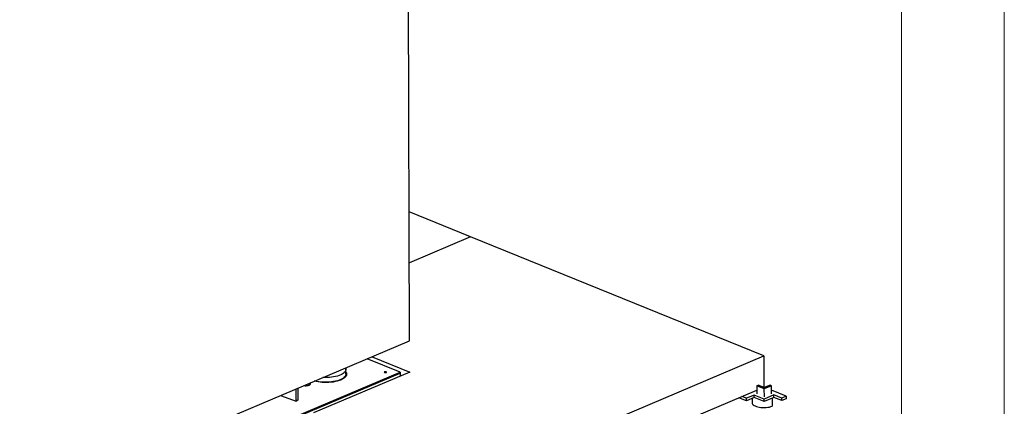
# Model space of a CAD drawing. Header units: millimetres. Extents: x 5 to 589, y 5 to 415.
# Tile 64 of 67: x 541 to 589, y 291 to 310. Entities that reach past the tile are written whole.
import ezdxf

# ---------------------------------------------------------------- set-up
doc = ezdxf.new("R2010")
doc.units = ezdxf.units.MM
doc.layers.add('TRAIT-FORT', color=4, linetype='Continuous', lineweight=25)

msp = doc.modelspace()

# ---------------------------------------------------------------- linework, layer by layer
at = {"color": 7, "linetype": 'Continuous', "lineweight": 18}
for p, q in [((589, 5), (589, 415)), ((584, 10), (584, 410))]:
    msp.add_line(p, q, dxfattribs=at)
at = {"layer": 'TRAIT-FORT', "color": 4, "linetype": 'Continuous', "lineweight": 25}
for p, q in [((560.119, 293.971), (559.913, 358.269)), ((563.07, 299.023), (560.099, 300.23)), ((563.07, 299.023), (560.107, 297.768)), ((577.318, 293.238), (563.07, 299.023)), ((527.369, 280.093), (560.119, 293.971)), ((558.294, 293.198), (560.124, 292.455)), ((563.282, 287.29), (577.318, 293.238)), ((577.318, 293.238), (577.322, 291.722)), ((559.653, 292.452), (558.06, 293.099)), ((527.37, 278.772), (559.653, 292.452)), ((527.37, 278.726), (559.653, 292.406)), ((560.124, 292.455), (555.446, 290.472)), ((557.026, 292.361), (557.026, 292.588)), ((559.653, 292.452), (559.653, 292.406)), ((559.653, 292.406), (559.653, 292.255)), ((555.235, 291.821), (555.235, 291.901)), ((576.976, 291.789), (577.047, 291.819)), ((576.976, 291.789), (576.978, 291.395)), ((577.344, 291.64), (576.976, 291.789)), ((577.343, 291.699), (577.047, 291.819)), ((577.305, 291.714), (577.322, 291.722)), ((577.322, 291.722), (577.361, 291.706)), ((577.621, 291.816), (577.343, 291.699)), ((577.692, 291.787), (577.344, 291.64)), ((577.692, 291.787), (577.621, 291.816)), ((577.694, 291.393), (577.692, 291.787)), ((553.853, 291.316), (554.606, 291.042)), ((554.606, 291.042), (554.604, 291.634)), ((554.692, 291.671), (554.694, 291.084)), ((564.338, 286.219), (576.977, 291.575)), ((576.472, 291.181), (576.255, 291.269)), ((576.846, 291.339), (576.472, 291.181)), ((576.846, 291.218), (576.472, 291.059)), ((577.333, 291.142), (576.846, 291.339)), ((576.846, 291.218), (576.846, 291.339)), ((577.333, 291.02), (576.846, 291.218)), ((577.812, 291.345), (577.333, 291.142)), ((577.813, 291.224), (577.333, 291.02)), ((577.346, 291.246), (577.344, 291.64)), ((577.693, 291.571), (577.726, 291.558)), ((578.406, 291.281), (577.693, 291.571)), ((577.726, 291.558), (577.693, 291.545)), ((578.192, 291.191), (577.812, 291.345)), ((577.813, 291.224), (577.812, 291.345)), ((578.193, 291.069), (577.813, 291.224)), ((578.406, 291.281), (578.192, 291.191)), ((578.406, 291.281), (578.407, 291.16)), ((554.694, 291.084), (554.606, 291.042)), ((576.472, 291.059), (576.109, 291.207)), ((576.472, 291.059), (576.472, 291.181)), ((576.757, 291.18), (576.758, 290.961)), ((577.333, 291.02), (577.333, 291.142)), ((577.727, 291.187), (577.729, 290.799)), ((578.193, 291.069), (578.192, 291.191)), ((578.407, 291.16), (578.193, 291.069))]:
    msp.add_line(p, q, dxfattribs=at)
at = {"layer": 'TRAIT-FORT', "color": 4, "linetype": 'Continuous', "lineweight": 25, "flags": 128}
for points in [[(557.012, 292.654), (557.016, 292.646), (557.025, 292.602), (557.023, 292.558), (557.009, 292.514), (556.984, 292.471), (556.947, 292.429), (556.9, 292.389), (556.842, 292.352), (556.775, 292.318), (556.699, 292.286), (556.616, 292.259), (556.526, 292.235), (556.43, 292.216), (556.329, 292.201), (556.225, 292.19), (556.12, 292.185), (556.013, 292.184), (555.912, 292.188)], [(557.026, 292.467), (557.04, 292.442), (557.056, 292.397), (557.06, 292.352), (557.052, 292.308), (557.032, 292.263), (557.001, 292.22), (556.959, 292.179), (556.906, 292.139), (556.844, 292.103), (556.772, 292.069), (556.692, 292.038), (556.605, 292.011), (556.511, 291.989), (556.412, 291.971), (556.308, 291.957), (556.202, 291.948), (556.094, 291.943), (555.986, 291.944), (555.879, 291.949), (555.773, 291.96), (555.671, 291.975), (555.574, 291.994), (555.499, 292.013)], [(557.026, 292.361), (557.024, 292.33), (557.01, 292.287), (556.985, 292.244), (556.948, 292.202), (556.901, 292.162), (556.843, 292.125), (556.776, 292.09), (556.7, 292.059), (556.617, 292.032), (556.526, 292.008), (556.43, 291.989), (556.33, 291.974), (556.226, 291.963), (556.12, 291.958), (556.014, 291.957), (555.908, 291.961), (555.804, 291.971), (555.703, 291.984), (555.606, 292.003), (555.522, 292.023)], [(558.905, 292.464), (558.893, 292.457), (558.889, 292.448), (558.894, 292.439), (558.906, 292.431), (558.924, 292.426), (558.946, 292.424), (558.968, 292.426), (558.986, 292.431), (558.998, 292.439), (559.002, 292.448), (558.998, 292.457), (558.985, 292.465), (558.967, 292.47), (558.945, 292.471), (558.924, 292.469), (558.905, 292.464)], [(558.96, 292.425), (558.945, 292.426), (558.931, 292.425)], [(554.989, 291.797), (554.993, 291.797), (555.044, 291.792), (555.096, 291.792), (555.147, 291.797), (555.194, 291.807), (555.234, 291.821), (555.267, 291.838), (555.289, 291.858), (555.3, 291.879), (555.3, 291.901), (555.288, 291.922), (555.286, 291.923)], [(576.977, 291.534), (576.956, 291.541), (576.925, 291.553)], [(576.758, 290.961), (576.762, 290.934), (576.779, 290.899), (576.807, 290.866), (576.847, 290.835), (576.898, 290.807), (576.958, 290.783), (577.027, 290.763), (577.102, 290.747), (577.182, 290.735), (577.266, 290.729), (577.35, 290.729), (577.434, 290.733), (577.516, 290.742), (577.593, 290.757), (577.665, 290.776), (577.729, 290.799)]]:
    msp.add_lwpolyline(points, dxfattribs=at)
at = {"layer": 'TRAIT-FORT', "color": 4, "linetype": 'Continuous', "lineweight": 25}
msp.add_arc((555.204, 291.804), 0.111, 34.4212, 67.4412, dxfattribs=at)

doc.saveas('drawing.dxf')
